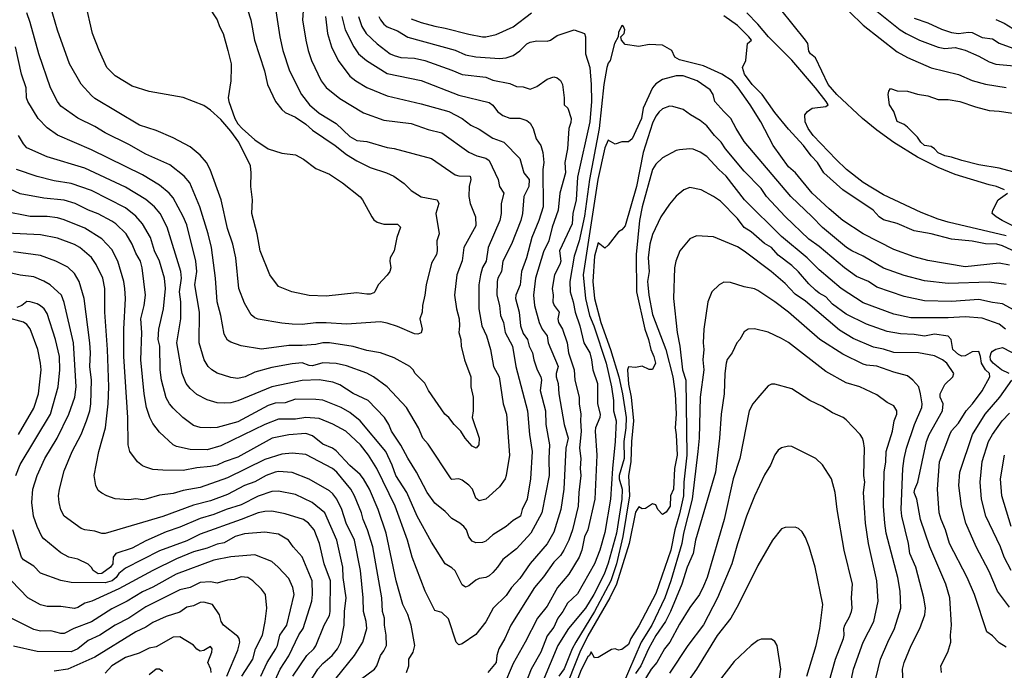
# Model space of a CAD drawing. Header units: metres. Extents: x -46681 to -43747, y -240911 to -237677.
# Tile 87 of 256: x -45896 to -45751, y -240743 to -240647. Entities that reach past the tile are written whole.
import ezdxf

# ---------------------------------------------------------------- set-up
doc = ezdxf.new("R2010")
doc.units = ezdxf.units.M
doc.layers.add('CONTOUR_INDEX', color=1, linetype='Continuous')
doc.layers.add('CONTOUR_INTER', color=3, linetype='Continuous')

msp = doc.modelspace()

# ---------------------------------------------------------------- linework, layer by layer
at = {"layer": 'CONTOUR_INDEX'}
for points, elevation in [([(-45862.68, -240645.52), (-45862.19, -240647.02), (-45861.64, -240650.02), (-45860.17, -240654.52), (-45859.7, -240656.52), (-45858.55, -240659.02), (-45857.6, -240660.23), (-45857.1, -240660.66), (-45855.6, -240661.32), (-45854.1, -240662.36), (-45853.1, -240663.27), (-45849.76, -240665.52), (-45848.1, -240666.85), (-45846.6, -240667.77), (-45844.6, -240668.75), (-45842.23, -240669.52), (-45841.16, -240670.02), (-45839.6, -240671.12), (-45838.6, -240672.13), (-45837.1, -240673.04), (-45834.77, -240673.52), (-45834.54, -240674.02), (-45834.96, -240675.52), (-45834.49, -240678.52), (-45834.81, -240679.52), (-45834.74, -240681.02), (-45834.85, -240681.52), (-45835.6, -240682.82), (-45836.37, -240686.02), (-45836.56, -240687.52), (-45836.92, -240689.02), (-45836.97, -240690.02), (-45837.31, -240691.02), (-45836.97, -240692.52), (-45837.1, -240693.04), (-45837.6, -240693.25), (-45838.1, -240693.21), (-45840.6, -240692.13), (-45842.1, -240691.64), (-45843.1, -240691.45), (-45848.1, -240691.8), (-45851.1, -240691.58), (-45852.6, -240691.6), (-45854.6, -240691.83), (-45856.1, -240691.76), (-45857.6, -240691.63), (-45861.1, -240691.04), (-45861.6, -240690.83), (-45862.1, -240690.39), (-45863.1, -240688.68), (-45863.91, -240686.52), (-45864.39, -240682.02), (-45864.81, -240680.02), (-45865.6, -240677.73), (-45866.55, -240673.52), (-45868.14, -240669.02), (-45868.67, -240668.02), (-45869.6, -240666.91), (-45871.1, -240665.69), (-45873.6, -240664.38), (-45876.1, -240663.29), (-45878.53, -240662.52), (-45885.1, -240658.61), (-45885.6, -240658.17), (-45887.1, -240656.51), (-45888.82, -240653.52), (-45890.6, -240648.56), (-45891.65, -240645.02)], 130), ([(-45771.1, -240644.97), (-45766.65, -240648.52), (-45765.76, -240649.02), (-45763.82, -240650.02), (-45761.1, -240651.04), (-45760.1, -240651.24), (-45758.6, -240651.11), (-45757.1, -240651.5), (-45755.1, -240652.38), (-45753.6, -240653.21), (-45752.6, -240653.54), (-45745.6, -240654.2)], 125), ([(-45846.32, -240646.52), (-45845.85, -240648.02), (-45845.2, -240649.02), (-45843.6, -240650.57), (-45841.69, -240652.02), (-45841.1, -240652.3), (-45840.1, -240652.55), (-45838.1, -240652.68), (-45836.6, -240653.03), (-45832.6, -240654.43), (-45831.1, -240655.08), (-45827.6, -240655.48), (-45826.6, -240655.88), (-45824.1, -240656.4), (-45823.1, -240656.84), (-45822.1, -240656.9), (-45821.1, -240657.23), (-45820.1, -240656.83), (-45818.6, -240655.74), (-45817.6, -240655.42), (-45817.1, -240655.55), (-45816.6, -240655.96), (-45816.32, -240656.52), (-45816.07, -240658.52), (-45816.08, -240659.52), (-45815.53, -240660.02), (-45815.07, -240661.52), (-45815.1, -240662.11), (-45815.4, -240663.02), (-45815.57, -240666.02), (-45815.99, -240668.02), (-45815.87, -240669.52), (-45816.7, -240672.52), (-45816.95, -240675.02), (-45817.87, -240677.52), (-45818.32, -240679.52), (-45819.1, -240681.14), (-45820.31, -240685.02), (-45820.58, -240687.52), (-45820.47, -240689.02), (-45819.77, -240691.52), (-45819.33, -240692.52), (-45818.6, -240693.52), (-45818.43, -240694.52), (-45816.99, -240698.02), (-45817.25, -240699.02), (-45817.25, -240699.52), (-45816.97, -240700.52), (-45816.88, -240702.02), (-45816.08, -240706.52), (-45815.5, -240708.52), (-45815.85, -240710.02), (-45816.14, -240716.02), (-45816.57, -240719.02), (-45817.6, -240722.39), (-45818.6, -240724.09), (-45821.1, -240726.95), (-45822.6, -240729.16), (-45823.85, -240730.52), (-45824.6, -240731.68), (-45826.55, -240733.52), (-45827.6, -240735.55), (-45829.1, -240737.4), (-45831.1, -240738.81), (-45831.6, -240738.91), (-45831.99, -240738.52), (-45833.1, -240735.09), (-45834.1, -240734.18), (-45835.1, -240733.86), (-45836.54, -240731.02), (-45838.44, -240726.02), (-45839.14, -240723.52), (-45840.96, -240718.52), (-45843.64, -240713.02), (-45844.87, -240711.02), (-45846.04, -240709.52), (-45848.22, -240707.52), (-45850.1, -240706.47), (-45852.1, -240705.67), (-45854.1, -240705.53), (-45855.6, -240705.73), (-45858.1, -240705.73), (-45860.1, -240706.55), (-45866.6, -240709.67), (-45868.6, -240710.24), (-45871.1, -240710.19), (-45873.1, -240709.78), (-45873.6, -240709.52), (-45875.6, -240707.64), (-45876.6, -240706.4), (-45877.03, -240705.52), (-45877.49, -240704.02), (-45877.85, -240702.02), (-45878.34, -240697.02), (-45878.18, -240693.02), (-45878.37, -240691.02), (-45877.85, -240689.02), (-45877.65, -240687.52), (-45878.14, -240683.52), (-45878.41, -240682.52), (-45879.1, -240681.34), (-45879.6, -240680.02), (-45880.5, -240678.52), (-45882.04, -240677.02), (-45882.6, -240676.65), (-45884.6, -240675.55), (-45886.05, -240675.02), (-45888.02, -240674.02), (-45889.6, -240673.55), (-45892.6, -240673.24), (-45896.1, -240672.64), (-45899.1, -240671.23)], 125), ([(-45751.1, -240678.78), (-45759.6, -240676.77), (-45761.1, -240676.33), (-45763.6, -240675.34), (-45769.1, -240672.75), (-45772.1, -240670.96), (-45774.57, -240669.02), (-45776.1, -240667.58), (-45779.46, -240664.02), (-45780.2, -240663.02), (-45780.65, -240662.02), (-45780.7, -240661.02), (-45780.29, -240660.52), (-45779.6, -240660.02), (-45777.6, -240659.76), (-45777.26, -240659.52), (-45777.56, -240659.02), (-45779.11, -240657.02), (-45782.6, -240652.95), (-45786.02, -240649.52), (-45787.6, -240647.67), (-45789.21, -240646.02)], 125), ([(-45751.16, -240692.52), (-45752.1, -240691.77), (-45754.6, -240690.91), (-45757.1, -240690.68), (-45759.6, -240690.86), (-45765.1, -240690.85), (-45767.6, -240690.33), (-45772.1, -240688.66), (-45775.33, -240686.52), (-45778.6, -240683.79), (-45780.35, -240682.02), (-45784.1, -240678.88), (-45789.58, -240673.52), (-45792.25, -240670.02), (-45793.35, -240669.02), (-45795.1, -240667.11), (-45796.1, -240666.47), (-45797.1, -240666.07), (-45797.6, -240666), (-45799.1, -240666.13), (-45799.6, -240666.24), (-45801.6, -240667.31), (-45802.6, -240668.25), (-45803.1, -240669.02), (-45804.61, -240674.52), (-45805.01, -240676.52), (-45805.48, -240681.52), (-45805.44, -240687.02), (-45804.21, -240692.52), (-45803.7, -240694.02), (-45803.35, -240695.52), (-45802.88, -240696.52), (-45802.65, -240697.52), (-45803.1, -240698.47), (-45803.6, -240698.47), (-45804.6, -240697.96), (-45805.6, -240698.15), (-45806.6, -240698.06), (-45806.79, -240698.52), (-45806.6, -240700.61), (-45806.21, -240702.52), (-45805.88, -240706.02), (-45806.19, -240709.02), (-45806.29, -240712.02), (-45806.6, -240714.02), (-45806.48, -240717.02), (-45807.44, -240723.02), (-45808.39, -240727.02), (-45809.22, -240729.52), (-45811.6, -240734.01), (-45814.38, -240738.52), (-45814.92, -240739.52), (-45816.1, -240742.46), (-45816.86, -240743.52)], 120), ([(-45896.73, -240714.02), (-45896.1, -240712.4), (-45891.63, -240705.02), (-45890.53, -240701.02), (-45890.24, -240698.52), (-45890.32, -240696.52), (-45890.88, -240694.02), (-45892.1, -240690.21), (-45892.57, -240689.52), (-45893.1, -240689.08), (-45893.6, -240688.79), (-45894.6, -240688.49), (-45895.1, -240688.46), (-45895.83, -240689.02), (-45896.6, -240689.32)], 120), ([(-45750.65, -240699.02), (-45751.78, -240698.52), (-45753, -240697.52), (-45753.39, -240697.02), (-45753.43, -240696.52), (-45753.3, -240696.02), (-45753.1, -240695.77), (-45752.6, -240695.47), (-45751.6, -240695.23), (-45749.07, -240696.52)], 120), ([(-45750.6, -240733.39), (-45752.37, -240731.02), (-45753.6, -240728.13), (-45755.5, -240724.52), (-45757.03, -240721.02), (-45757.67, -240718.52), (-45758.02, -240715.52), (-45757.87, -240713.52), (-45756.02, -240708.02), (-45754.17, -240705.02), (-45751.99, -240702.52), (-45750.26, -240700.02)], 120), ([(-45774.38, -240746.52), (-45773.55, -240742.52), (-45772.11, -240738.52), (-45770.54, -240735.52), (-45769.89, -240732.52), (-45770.09, -240729.52), (-45771.31, -240724.02), (-45771.75, -240721.02), (-45772.08, -240716.52), (-45771.88, -240715.02), (-45772.01, -240714.02), (-45771.9, -240710.02), (-45772.06, -240709.02), (-45772.21, -240708.52), (-45772.54, -240708.02), (-45774.6, -240705.83), (-45775.04, -240705.52), (-45776.6, -240704.83), (-45778.1, -240703.87), (-45779.93, -240703.02), (-45782.6, -240701.27), (-45785.1, -240700.59), (-45785.6, -240700.61), (-45786.1, -240700.84), (-45787.6, -240702.59), (-45788.32, -240703.52), (-45788.86, -240704.52), (-45790.27, -240711.52), (-45791.24, -240714.52), (-45792.55, -240720.52), (-45795.06, -240729.02), (-45795.6, -240730.32), (-45796.2, -240731.52), (-45797.6, -240733.44), (-45799.1, -240735.89), (-45800.54, -240738.52), (-45801.33, -240739.52), (-45802.47, -240741.52), (-45803.3, -240742.52), (-45804.51, -240744.52)], 115), ([(-45855.97, -240743.52), (-45853.95, -240740.52), (-45852.89, -240739.52), (-45852.6, -240739.07), (-45851.37, -240736.02), (-45850.6, -240734.62), (-45850.48, -240734.02), (-45850.43, -240729.52), (-45851.37, -240727.02), (-45852.06, -240724.02), (-45852.84, -240722.02), (-45853.67, -240721.02), (-45854.4, -240720.52), (-45857.1, -240719.66), (-45859.1, -240719.3), (-45860.1, -240719.31), (-45861.1, -240719.5), (-45863.6, -240720.52), (-45869.6, -240722.65), (-45871.6, -240723.63), (-45875.6, -240725.11), (-45880.6, -240727.67), (-45881.6, -240728.43), (-45881.98, -240729.02), (-45882.57, -240729.52), (-45883.6, -240729.8), (-45888.6, -240729.77), (-45890.1, -240729.45), (-45893.1, -240728.38), (-45894.1, -240727.37), (-45895.6, -240726.43), (-45895.92, -240726.02), (-45897.18, -240722.02)], 120), ([(-45867.98, -240743.02), (-45868.07, -240742.52), (-45868.51, -240741.52), (-45867.91, -240740.02), (-45867.87, -240739.52), (-45868.1, -240739.17), (-45869.1, -240739.77), (-45869.6, -240739.84), (-45870.1, -240739.59), (-45870.6, -240738.97), (-45872.6, -240737.77), (-45873.6, -240737.8), (-45876.1, -240739.23), (-45877.1, -240739.4), (-45878.6, -240740.15), (-45880.6, -240740.8), (-45882.6, -240742.03), (-45883.6, -240743.1)], 115)]:
    msp.add_lwpolyline(points, dxfattribs=dict(at, elevation=elevation))
at = {"layer": 'CONTOUR_INTER'}
for points, elevation in [([(-45854.44, -240645.02), (-45854.56, -240647.02), (-45854.1, -240650), (-45853.76, -240651.52), (-45853.24, -240653.02), (-45851.83, -240656.02), (-45851.1, -240657), (-45849.1, -240658.61), (-45845.6, -240660.72), (-45842.6, -240661.77), (-45838.6, -240662.26), (-45836.1, -240663.16), (-45834.1, -240663.67), (-45830.1, -240666.48), (-45828.95, -240667.02), (-45827.6, -240667.35), (-45827.1, -240667.72), (-45825.8, -240670.52), (-45825.61, -240671.52), (-45824.98, -240672.52), (-45825.35, -240674.02), (-45825.36, -240675.52), (-45825.54, -240676.52), (-45827.25, -240680.52), (-45827.57, -240682.52), (-45828.1, -240683.47), (-45828.4, -240684.52), (-45828.65, -240686.02), (-45828.65, -240689.52), (-45828.17, -240692.02), (-45827.5, -240693.52), (-45826.94, -240695.52), (-45826.46, -240698.02), (-45825.65, -240699.52), (-45825.04, -240703.52), (-45824.57, -240705.02), (-45824.14, -240711.02), (-45824.6, -240714.02), (-45824.78, -240714.52), (-45825.6, -240715.71), (-45827.6, -240717.49), (-45828.6, -240717.76), (-45829.1, -240717.36), (-45829.58, -240716.02), (-45830.1, -240715.45), (-45831.1, -240714.72), (-45831.6, -240714.52), (-45832.6, -240714.6), (-45832.71, -240714.52), (-45836.1, -240709.43), (-45836.88, -240708.52), (-45837.53, -240707.02), (-45839.28, -240704.02), (-45842.1, -240701.01), (-45844.12, -240699.52), (-45845.1, -240699), (-45848.1, -240697.9), (-45849.6, -240697.56), (-45851.6, -240697.48), (-45853.1, -240697.91), (-45853.6, -240697.86), (-45854.6, -240697.49), (-45856.1, -240697.59), (-45859.1, -240698.13), (-45861.6, -240698.82), (-45862.99, -240699.52), (-45864.1, -240699.77), (-45865.1, -240699.62), (-45867.1, -240698.99), (-45867.91, -240698.52), (-45868.44, -240698.02), (-45869.01, -240697.02), (-45869.76, -240694.52), (-45869.72, -240690.02), (-45870.42, -240686.02), (-45870.12, -240684.02), (-45870.24, -240682.52), (-45871.6, -240677.17), (-45872.1, -240675.95), (-45873.6, -240673.2), (-45874.18, -240672.52), (-45875.6, -240671.33), (-45878.1, -240669.81), (-45885.6, -240666.15), (-45890.6, -240664), (-45892.1, -240662.91), (-45893.45, -240661.52), (-45894.99, -240659.02), (-45895.15, -240658.52), (-45895.19, -240657.02), (-45895.9, -240655.02), (-45896.79, -240651.02)], 128), ([(-45858.6, -240645.05), (-45857.88, -240649.52), (-45857.44, -240651.52), (-45856.47, -240654.52), (-45854.74, -240658.02), (-45853.54, -240659.52), (-45852.1, -240660.75), (-45849.6, -240662.26), (-45847.6, -240664.21), (-45846.6, -240664.79), (-45845.1, -240664.9), (-45842.1, -240665.79), (-45841.1, -240665.93), (-45835.6, -240667.43), (-45832.1, -240669.8), (-45831.6, -240669.98), (-45829.9, -240670.02), (-45829.81, -240670.52), (-45830.05, -240671.52), (-45830.09, -240673.02), (-45829.92, -240674.02), (-45829.13, -240676.02), (-45829.1, -240677.32), (-45830.84, -240680.52), (-45831.1, -240682.47), (-45831.87, -240684.52), (-45832.22, -240687.52), (-45831.94, -240689.52), (-45831.55, -240691.02), (-45831.47, -240692.02), (-45831.57, -240693.02), (-45831.3, -240694.02), (-45831.23, -240695.02), (-45830.72, -240697.02), (-45829.79, -240699.52), (-45829.8, -240701.02), (-45829.45, -240702.52), (-45829.45, -240704.52), (-45829.62, -240705.52), (-45828.59, -240708.52), (-45828.65, -240709.52), (-45829.05, -240710.02), (-45829.6, -240709.71), (-45830.66, -240708.52), (-45831.26, -240707.52), (-45832.27, -240706.52), (-45833.03, -240705.52), (-45833.62, -240705.02), (-45836.05, -240701.52), (-45836.6, -240700.46), (-45837.98, -240699.02), (-45838.28, -240698.52), (-45838.79, -240698.02), (-45841.1, -240696.71), (-45843.1, -240696.01), (-45845.1, -240695.67), (-45847.1, -240695.08), (-45850.6, -240694.55), (-45851.6, -240694.55), (-45852.6, -240694.76), (-45854.6, -240694.92), (-45856.6, -240694.93), (-45860.6, -240695.47), (-45863.6, -240694.95), (-45865.1, -240694.43), (-45865.6, -240694.11), (-45866.1, -240693.24), (-45866.56, -240690.52), (-45867.12, -240688.52), (-45867.36, -240685.02), (-45867.93, -240680.52), (-45868.42, -240678.52), (-45869.68, -240674.52), (-45871.14, -240671.02), (-45871.99, -240670.02), (-45874.1, -240668.37), (-45877.6, -240666.77), (-45880.1, -240665.37), (-45883.6, -240663.66), (-45885.1, -240662.73), (-45887.6, -240661.47), (-45890.1, -240659.72), (-45890.62, -240659.02), (-45891.65, -240657.02), (-45893.35, -240652.02), (-45894.6, -240647.43), (-45895.13, -240646.02)], 129), ([(-45868.43, -240645.02), (-45867.14, -240647.02), (-45866.8, -240648.02), (-45866.24, -240649.02), (-45865.53, -240651.52), (-45865.05, -240653.52), (-45865.04, -240654.02), (-45865.1, -240656.02), (-45865.49, -240658.52), (-45865.42, -240659.02), (-45864.54, -240661.52), (-45864.1, -240662.31), (-45863.46, -240663.02), (-45861.6, -240664.66), (-45859.6, -240665.99), (-45857.6, -240666.62), (-45855.6, -240666.88), (-45854.4, -240667.52), (-45852.6, -240668.89), (-45850.6, -240669.75), (-45848.67, -240671.02), (-45846.1, -240673.08), (-45845.74, -240673.52), (-45844.38, -240676.02), (-45844.1, -240676.42), (-45843.6, -240676.79), (-45842.6, -240677.08), (-45840.6, -240677.1), (-45840.18, -240677.52), (-45840.69, -240679.02), (-45841.1, -240681.02), (-45841.66, -240682.02), (-45841.72, -240682.52), (-45841.56, -240683.52), (-45841.72, -240684.02), (-45842.1, -240684.57), (-45843.46, -240686.02), (-45843.92, -240687.02), (-45844.1, -240687.17), (-45844.6, -240687.37), (-45845.1, -240687.39), (-45846.6, -240687.16), (-45851.1, -240687.67), (-45853.6, -240687.56), (-45856.15, -240687.02), (-45858.1, -240686.23), (-45859.38, -240684.52), (-45860.8, -240681.02), (-45861.22, -240678.52), (-45862.03, -240675.52), (-45861.94, -240673.52), (-45862.19, -240671.52), (-45862.14, -240669.52), (-45862.24, -240668.52), (-45863.94, -240665.02), (-45865.1, -240663.42), (-45866.6, -240661.68), (-45868.1, -240660.32), (-45869.1, -240659.65), (-45872.1, -240658.44), (-45877.1, -240657.57), (-45879.6, -240656.79), (-45882.1, -240655.26), (-45883.33, -240654.02), (-45884.5, -240651.52), (-45885.48, -240649.02), (-45886.47, -240644.52)], 131), ([(-45848.79, -240646.52), (-45848.3, -240648.52), (-45847.03, -240651.02), (-45846.33, -240652.02), (-45845.17, -240653.02), (-45842.1, -240654.92), (-45837.1, -240655.96), (-45831.6, -240658.12), (-45827.1, -240659.2), (-45826.6, -240659.58), (-45825.87, -240660.52), (-45825.1, -240661.12), (-45824.1, -240661.48), (-45822.6, -240661.49), (-45821.6, -240661.83), (-45821.1, -240662.22), (-45820.64, -240663.02), (-45820.22, -240664.52), (-45819.54, -240665.52), (-45819.24, -240666.52), (-45819.09, -240668.02), (-45819.23, -240669.02), (-45819.19, -240674.52), (-45819.8, -240676.52), (-45820.85, -240679.02), (-45821.61, -240682.02), (-45822.34, -240684.02), (-45822.54, -240686.02), (-45823.2, -240687.52), (-45823.24, -240688.02), (-45822.72, -240690.02), (-45822.52, -240692.02), (-45822.1, -240693.13), (-45821.48, -240694.02), (-45821.23, -240695.02), (-45820.74, -240696.02), (-45820.55, -240697.02), (-45820.05, -240698.52), (-45819.52, -240699.52), (-45819.41, -240700.02), (-45819.61, -240701.52), (-45818.85, -240704.52), (-45818.78, -240706.52), (-45818.23, -240709.52), (-45818.36, -240711.52), (-45818.3, -240714.02), (-45819.37, -240719.52), (-45820.98, -240722.52), (-45823.1, -240724.8), (-45825.1, -240726.38), (-45825.88, -240727.52), (-45826.6, -240728.3), (-45827.1, -240728.77), (-45827.6, -240729.03), (-45828.6, -240729.2), (-45829.1, -240729.42), (-45830.1, -240730.24), (-45830.6, -240730.46), (-45831.1, -240730.09), (-45832.1, -240728.05), (-45832.6, -240727.59), (-45833.6, -240727.01), (-45835.6, -240723.82), (-45837.71, -240720.02), (-45839.24, -240716.52), (-45840.86, -240714.02), (-45841.39, -240712.52), (-45842.3, -240710.52), (-45846.09, -240706.02), (-45847.6, -240704.78), (-45848.86, -240704.02), (-45851.6, -240702.98), (-45852.6, -240702.84), (-45855.6, -240702.82), (-45857.1, -240703.35), (-45858.6, -240703.39), (-45859.6, -240703.72), (-45864.1, -240706.14), (-45867.1, -240706.96), (-45868.1, -240707.02), (-45869.6, -240706.98), (-45870.6, -240706.7), (-45872.17, -240705.52), (-45873.6, -240704.11), (-45874.12, -240703.52), (-45874.6, -240702.59), (-45875.29, -240700.02), (-45875.48, -240698.52), (-45875.57, -240695.02), (-45875.82, -240694.02), (-45875.72, -240692.52), (-45875.01, -240689.52), (-45874.74, -240686.52), (-45874.85, -240685.02), (-45875.6, -240682.52), (-45876.33, -240681.02), (-45876.94, -240679.02), (-45878.09, -240677.02), (-45879.1, -240675.88), (-45880.6, -240674.7), (-45885.6, -240672.14), (-45888.6, -240671.1), (-45891.1, -240670.69), (-45893.6, -240670.08), (-45896.64, -240669.02)], 126), ([(-45851.21, -240646.52), (-45850.91, -240649.02), (-45850.29, -240651.02), (-45849.3, -240653.02), (-45847.6, -240655.31), (-45846.73, -240656.02), (-45845.1, -240656.97), (-45842.1, -240658.23), (-45837.1, -240659.37), (-45833.03, -240660.52), (-45831.1, -240661.53), (-45829.82, -240662.52), (-45828.6, -240663.12), (-45826.6, -240664.42), (-45824.95, -240665.02), (-45822.6, -240667.43), (-45822.02, -240669.52), (-45821.25, -240670.52), (-45821.27, -240671.52), (-45822.01, -240673.02), (-45822.19, -240675.52), (-45822.46, -240676.52), (-45823.82, -240680.02), (-45825.11, -240682.52), (-45825.3, -240684.02), (-45825.85, -240685.02), (-45825.96, -240685.52), (-45826.01, -240687.52), (-45825.58, -240689.02), (-45825.43, -240690.52), (-45825.03, -240691.52), (-45824.75, -240693.02), (-45823.7, -240695.02), (-45823.17, -240698.02), (-45821.5, -240704.52), (-45821.2, -240708.02), (-45820.8, -240710.52), (-45821.03, -240714.52), (-45821.55, -240717.52), (-45822.25, -240719.02), (-45822.51, -240720.02), (-45823.6, -240720.65), (-45824.6, -240721.54), (-45826.6, -240722.78), (-45827.6, -240723.7), (-45828.1, -240723.87), (-45829.1, -240723.92), (-45829.6, -240723.69), (-45830.1, -240723.04), (-45830.46, -240722.02), (-45830.82, -240721.52), (-45831.44, -240721.02), (-45832.6, -240720.36), (-45833.6, -240719.31), (-45835.1, -240718.1), (-45836.24, -240716.52), (-45837.81, -240713.52), (-45839.1, -240711.5), (-45840.1, -240709.56), (-45841.5, -240707.52), (-45841.85, -240706.52), (-45842.53, -240705.52), (-45844.89, -240703.02), (-45847.1, -240702), (-45849.1, -240700.68), (-45850.1, -240700.31), (-45852.1, -240699.97), (-45854.6, -240700.07), (-45859.1, -240701.01), (-45864.1, -240703.06), (-45865.1, -240703.34), (-45866.1, -240703.41), (-45867.1, -240703.33), (-45868.6, -240702.93), (-45870.1, -240702.11), (-45871.1, -240701.26), (-45871.7, -240700.52), (-45872.27, -240699.02), (-45873.06, -240694.52), (-45872.46, -240691.02), (-45872.46, -240688.52), (-45872.65, -240687.02), (-45872.38, -240685.02), (-45872.46, -240684.02), (-45874.46, -240677.52), (-45875.52, -240675.52), (-45876.34, -240674.52), (-45877.6, -240673.44), (-45880.6, -240671.63), (-45886.6, -240668.83), (-45892.1, -240667.19), (-45895.1, -240665.84), (-45895.6, -240665.25), (-45896.33, -240664.02)], 127), ([(-45843.32, -240646.52), (-45843.1, -240647.03), (-45842.6, -240647.66), (-45842.1, -240648.06), (-45840.6, -240648.63), (-45839.1, -240649.56), (-45832.1, -240651.49), (-45830.6, -240652.18), (-45829.1, -240652.48), (-45825.6, -240652.72), (-45824.6, -240652.62), (-45823.6, -240652.29), (-45822.6, -240651.61), (-45821.6, -240650.57), (-45821.1, -240650.3), (-45820.1, -240650.12), (-45818.6, -240650.15), (-45818.1, -240650.02), (-45817.1, -240649.33), (-45814.6, -240648.49), (-45813.08, -240649.02), (-45812.96, -240649.52), (-45812.93, -240652.02), (-45812.3, -240654.02), (-45812.12, -240656.52), (-45812.07, -240659.02), (-45812.29, -240662.02), (-45814.1, -240670.16), (-45814.33, -240673.52), (-45814.8, -240675.52), (-45814.92, -240677.02), (-45816.76, -240681.02), (-45816.59, -240682.52), (-45816.71, -240683.02), (-45817.5, -240684.52), (-45817.84, -240686.52), (-45817.7, -240687.52), (-45817.75, -240688.52), (-45817.54, -240689.02), (-45816.82, -240690.02), (-45817, -240691.02), (-45816.94, -240691.52), (-45816.34, -240692.52), (-45815.66, -240694.52), (-45815.43, -240696.02), (-45814.61, -240698.52), (-45814.52, -240700.02), (-45813.87, -240702.52), (-45813.88, -240703.52), (-45813.63, -240705.02), (-45813.7, -240706.02), (-45813.56, -240707.52), (-45813.84, -240710.02), (-45813.63, -240711.52), (-45813.72, -240713.02), (-45813.62, -240714.02), (-45813.94, -240716.52), (-45814.03, -240718.52), (-45814.85, -240722.02), (-45815.4, -240723.52), (-45816.14, -240725.02), (-45816.6, -240725.78), (-45817.6, -240726.78), (-45819.1, -240728.91), (-45820.44, -240730.52), (-45823.95, -240736.02), (-45824.8, -240738.02), (-45825.68, -240739.52), (-45825.98, -240740.52), (-45826.07, -240741.52), (-45827.31, -240743.02)], 124), ([(-45838.6, -240646.89), (-45837.1, -240647.44), (-45835.1, -240647.97), (-45833.6, -240648.24), (-45830.1, -240649.16), (-45828.1, -240649.51), (-45827.6, -240649.52), (-45826.1, -240649.19), (-45823.6, -240648.05), (-45820.89, -240646.02)], 123), ([(-45747.6, -240682.14), (-45751.6, -240680.24), (-45752.45, -240680.02), (-45754.1, -240679.97), (-45756.1, -240679.6), (-45759.1, -240679.3), (-45762.1, -240678.51), (-45764.6, -240678.07), (-45767.1, -240676.96), (-45769.1, -240676.44), (-45769.75, -240676.02), (-45770.63, -240675.02), (-45775.1, -240672.03), (-45777.91, -240669.52), (-45778.81, -240668.02), (-45779.75, -240667.02), (-45780.88, -240665.52), (-45783.1, -240663.09), (-45785.1, -240660.64), (-45786.97, -240658.02), (-45788.42, -240656.52), (-45789.56, -240655.02), (-45789.87, -240654.02), (-45789.37, -240653.02), (-45789.14, -240650.52), (-45788.54, -240650.02), (-45788.91, -240649.52), (-45790.6, -240647.85), (-45792.6, -240646.43)], 124), ([(-45751.3, -240672.02), (-45752.49, -240671.52), (-45753.6, -240671.3), (-45758.6, -240669.79), (-45761.1, -240668.75), (-45764.1, -240667.22), (-45767.6, -240665.08), (-45770.1, -240663.27), (-45772.23, -240661.52), (-45775.96, -240658.02), (-45777.26, -240656.52), (-45779.1, -240652.64), (-45779.83, -240652.02), (-45780.1, -240651.62), (-45780.27, -240650.52), (-45780.59, -240650.02), (-45784.22, -240645.52)], 126), ([(-45774.1, -240645.88), (-45772.1, -240647.82), (-45767.1, -240651.76), (-45765.6, -240652.58), (-45762.1, -240654.07), (-45758.1, -240655.09), (-45756.1, -240655.97), (-45754.1, -240656.5), (-45751.1, -240656.97)], 126), ([(-45750.6, -240683.1), (-45752.1, -240682.82), (-45757.1, -240683.34), (-45762.6, -240682.41), (-45764.6, -240681.89), (-45767.6, -240680.82), (-45772.1, -240678.51), (-45775.09, -240676.52), (-45777.1, -240674.81), (-45779.6, -240672.5), (-45782.04, -240669.52), (-45783.1, -240668.66), (-45785.36, -240665.52), (-45787.14, -240662.02), (-45788.73, -240659.52), (-45790.51, -240657.02), (-45791.37, -240656.02), (-45792.89, -240655.02), (-45795.6, -240653.8), (-45799.1, -240652.93), (-45799.8, -240652.52), (-45800.23, -240651.52), (-45801.6, -240650.78), (-45803.6, -240650.65), (-45805.1, -240650.97), (-45807.1, -240650.68), (-45807.67, -240650.02), (-45807.73, -240649.52), (-45807.27, -240649.02), (-45807.14, -240648.52), (-45807.38, -240648.02), (-45807.6, -240647.87), (-45808.1, -240648.9), (-45808.14, -240649.52), (-45808.7, -240650.52), (-45809.3, -240653.02), (-45809.6, -240653.42), (-45809.8, -240654.02), (-45810.27, -240656.52), (-45810.94, -240663.02), (-45812.37, -240670.52), (-45813.1, -240675.92), (-45813.89, -240679.52), (-45814.6, -240681.76), (-45815.23, -240685.52), (-45815.21, -240687.02), (-45814.76, -240688.52), (-45814.49, -240690.02), (-45813.78, -240692.02), (-45813.21, -240694.52), (-45812.32, -240696.02), (-45812.06, -240697.02), (-45811.87, -240698.52), (-45811.16, -240700.52), (-45811.18, -240703.52), (-45810.78, -240705.02), (-45810.86, -240705.52), (-45811.47, -240707.02), (-45811.52, -240707.52), (-45811.26, -240711.02), (-45811.57, -240717.52), (-45812.62, -240722.02), (-45813.1, -240723.06), (-45813.51, -240725.02), (-45813.88, -240726.02), (-45815.42, -240728.52), (-45817.07, -240730.52), (-45818.6, -240733.23), (-45820.01, -240735.02), (-45821.81, -240738.52), (-45823.6, -240741.66), (-45825.03, -240745.02)], 123), ([(-45764.6, -240646.8), (-45762.6, -240647.48), (-45760.6, -240648.42), (-45759.1, -240648.88), (-45758.1, -240649.03), (-45756.6, -240648.84), (-45756.1, -240648.91), (-45754.6, -240649.62), (-45753.1, -240649.83), (-45752.1, -240650.46), (-45750.1, -240651.22)], 124), ([(-45752.6, -240647), (-45751.35, -240647.52), (-45750.1, -240648.32)], 123), ([(-45751.1, -240685.95), (-45753.6, -240685.61), (-45759.6, -240685.82), (-45763.1, -240685.42), (-45766.1, -240684.64), (-45769.1, -240683.54), (-45772.1, -240681.76), (-45773.78, -240681.02), (-45774.54, -240680.52), (-45778.1, -240677.57), (-45779.6, -240675.98), (-45782.74, -240673.02), (-45789.6, -240664.93), (-45790.81, -240663.02), (-45791.57, -240661.52), (-45792.62, -240660.52), (-45793.93, -240659.02), (-45794.16, -240658.02), (-45794.6, -240657.33), (-45796.51, -240656.02), (-45798.6, -240655.29), (-45799.6, -240655.25), (-45801.6, -240655.82), (-45802.6, -240656.43), (-45803.1, -240657.02), (-45804.45, -240660.02), (-45804.71, -240661.52), (-45806.1, -240664.54), (-45806.6, -240664.99), (-45807.6, -240664.95), (-45808.6, -240665.3), (-45809.6, -240664.75), (-45810.1, -240665.84), (-45811.14, -240670.52), (-45813.28, -240684.52), (-45812.97, -240688.02), (-45812.35, -240690.52), (-45811.73, -240692.02), (-45809.93, -240697.52), (-45809.12, -240701.02), (-45808.84, -240703.02), (-45808.81, -240704.52), (-45808.46, -240706.02), (-45808.58, -240709.02), (-45808.98, -240713.02), (-45809.25, -240717.52), (-45810.1, -240722.4), (-45810.83, -240725.02), (-45811.63, -240727.02), (-45814.1, -240731.41), (-45815.6, -240732.81), (-45816.26, -240734.02), (-45817.02, -240735.02), (-45817.6, -240736.33), (-45818.6, -240737.63), (-45819.52, -240740.02), (-45820.95, -240742.52), (-45821.9, -240745.02)], 122), ([(-45750.1, -240669.36), (-45752.1, -240668.82), (-45755.1, -240668.35), (-45757.6, -240667.73), (-45759.1, -240667.21), (-45760.1, -240667.01), (-45761.1, -240666.58), (-45761.6, -240666), (-45762.1, -240665.65), (-45763.1, -240665.51), (-45763.61, -240665.02), (-45764.1, -240664.27), (-45765.6, -240662.83), (-45766.1, -240662.44), (-45767.1, -240661.97), (-45767.6, -240660.53), (-45768.24, -240659.52), (-45768.43, -240658.02), (-45768.33, -240657.52), (-45768.1, -240657.13), (-45767.1, -240657.46), (-45765.6, -240657.53), (-45764.1, -240657.97), (-45762.6, -240658.2), (-45761.1, -240658.76), (-45759.6, -240658.74), (-45757.87, -240659.02), (-45755.6, -240659.84), (-45753.6, -240660.37), (-45752.1, -240660.44), (-45749.1, -240660.91)], 127), ([(-45749.38, -240690.02), (-45751.6, -240688.81), (-45753.1, -240688.62), (-45755.1, -240688.16), (-45759.1, -240688.43), (-45763.1, -240688.35), (-45766.1, -240687.73), (-45770.1, -240686.32), (-45771.3, -240685.52), (-45773.1, -240684.77), (-45774.87, -240683.52), (-45778.6, -240680.34), (-45780.1, -240679.27), (-45783.6, -240675.96), (-45786.31, -240673.02), (-45787.1, -240671.81), (-45789.6, -240669.27), (-45792.37, -240666.02), (-45792.99, -240665.02), (-45793.98, -240664.02), (-45795.1, -240662.6), (-45796.1, -240661.81), (-45797.5, -240661.02), (-45798.6, -240660.21), (-45800.1, -240659.76), (-45800.6, -240659.74), (-45801.6, -240660.14), (-45802.1, -240660.58), (-45802.6, -240661.19), (-45803.1, -240662.24), (-45804.46, -240666.52), (-45805.46, -240671.52), (-45807.1, -240677.33), (-45807.6, -240677.91), (-45808.1, -240678.21), (-45809.6, -240680.18), (-45810.1, -240680.59), (-45811.1, -240679.8), (-45811.6, -240681.77), (-45811.86, -240685.52), (-45811.6, -240688), (-45810.71, -240691.52), (-45809.29, -240695.52), (-45808.06, -240699.52), (-45807.49, -240702.02), (-45806.98, -240705.52), (-45807, -240707.02), (-45807.33, -240709.02), (-45807.28, -240711.52), (-45808.01, -240714.02), (-45807.99, -240714.52), (-45807.56, -240716.02), (-45807.59, -240717.52), (-45808.41, -240722.52), (-45809.6, -240726.9), (-45810.18, -240728.52), (-45811.73, -240731.52), (-45812.97, -240733.52), (-45815.46, -240736.52), (-45817, -240739.02), (-45820.15, -240746.52)], 121), ([(-45751.1, -240739.27), (-45752.1, -240738.65), (-45753.1, -240737.62), (-45753.92, -240737.02), (-45755.75, -240731.52), (-45756.81, -240729.02), (-45759.4, -240724.02), (-45759.99, -240722.02), (-45760.65, -240720.52), (-45760.91, -240719.52), (-45761.2, -240716.02), (-45760.86, -240712.02), (-45759.38, -240708.02), (-45759.1, -240707.47), (-45758.1, -240706.36), (-45756.96, -240704.52), (-45756.05, -240703.52), (-45754.6, -240701.56), (-45753.46, -240699.52), (-45753.54, -240699.02), (-45754.1, -240698.52), (-45754.68, -240697.52), (-45754.83, -240696.52), (-45755.1, -240695.81), (-45756.1, -240695.87), (-45757.1, -240696.44), (-45757.6, -240696.47), (-45758.1, -240696.25), (-45758.92, -240695.52), (-45759.15, -240694.02), (-45759.6, -240693.57), (-45761.6, -240693.27), (-45763.1, -240693.56), (-45764.6, -240693.28), (-45766.6, -240693.21), (-45768.6, -240692.86), (-45771.6, -240691.79), (-45774.6, -240690.31), (-45776.6, -240688.82), (-45777.6, -240687.75), (-45778.6, -240687.21), (-45779.1, -240686.78), (-45780.1, -240685.84), (-45781.6, -240684.08), (-45782.6, -240683.14), (-45784.6, -240681.64), (-45785.6, -240680.53), (-45786.6, -240679.9), (-45788.6, -240678.2), (-45789.6, -240677.58), (-45790.6, -240676.22), (-45793.1, -240673.68), (-45794.1, -240672.99), (-45795.95, -240672.02), (-45797.6, -240671.67), (-45798.46, -240672.02), (-45799.6, -240672.95), (-45800.6, -240674.15), (-45801.88, -240676.02), (-45803.1, -240678.59), (-45803.49, -240680.02), (-45803.75, -240682.02), (-45803.58, -240684.02), (-45803.82, -240685.52), (-45803.79, -240686.02), (-45803.65, -240687.52), (-45803.1, -240690.34), (-45801.12, -240695.52), (-45800.11, -240699.52), (-45799.75, -240702.02), (-45799.6, -240705.02), (-45799.77, -240707.02), (-45799.6, -240708.04), (-45799.48, -240711.02), (-45799.87, -240713.02), (-45800.01, -240716.02), (-45800.45, -240717.02), (-45800.51, -240718.52), (-45801.1, -240719.44), (-45801.6, -240719.76), (-45802.3, -240719.02), (-45802.6, -240718.36), (-45803.1, -240718.2), (-45804.1, -240718.89), (-45804.6, -240718.95), (-45805.1, -240718.66), (-45805.6, -240719.44), (-45806.51, -240724.02), (-45808.38, -240730.02), (-45809.37, -240732.02), (-45812.6, -240737.63), (-45813.8, -240740.02), (-45816.18, -240746.02)], 119), ([(-45745.1, -240679.89), (-45751.64, -240676.52), (-45752.54, -240676.02), (-45753.12, -240675.52), (-45753.04, -240675.02), (-45752.24, -240673.52), (-45750.88, -240672.52)], 126), ([(-45839.29, -240743.02), (-45838.92, -240742.02), (-45838.91, -240741.02), (-45838.29, -240740.02), (-45838.05, -240739.02), (-45838.58, -240736.02), (-45839.1, -240734.46), (-45839.81, -240733.02), (-45840.8, -240729.52), (-45842.27, -240722.52), (-45843.46, -240719.02), (-45844.73, -240716.02), (-45845.6, -240714.5), (-45846.1, -240713.88), (-45847.6, -240712.54), (-45849.6, -240710.43), (-45850.15, -240710.02), (-45851.6, -240709.41), (-45853.1, -240708.2), (-45854.1, -240707.88), (-45856.6, -240708.06), (-45859.05, -240708.52), (-45864.1, -240711.36), (-45866.1, -240712), (-45867.1, -240712.49), (-45868.1, -240712.71), (-45870.1, -240712.93), (-45872.1, -240713.32), (-45875.1, -240713.27), (-45876.6, -240713.13), (-45877.6, -240712.82), (-45878.1, -240712.62), (-45878.85, -240712.02), (-45879.98, -240710.52), (-45880.21, -240709.52), (-45880.27, -240705.52), (-45880.84, -240696.52), (-45880.85, -240692.52), (-45880.58, -240688.02), (-45880.68, -240686.52), (-45880.85, -240685.52), (-45881.74, -240682.52), (-45882.6, -240680.79), (-45884.1, -240679.22), (-45886.6, -240677.65), (-45889.6, -240676.43), (-45890.6, -240676.16), (-45892.1, -240675.97), (-45894.6, -240675.97), (-45898.6, -240675.18)], 124), ([(-45846.02, -240744.02), (-45843.97, -240742.52), (-45843.63, -240742.02), (-45843.1, -240740.52), (-45842.6, -240739.83), (-45842.23, -240739.02), (-45842.27, -240737.52), (-45842.51, -240736.02), (-45842.52, -240735.02), (-45842.78, -240734.02), (-45842.91, -240732.02), (-45844.25, -240724.52), (-45844.99, -240722.02), (-45845.65, -240720.52), (-45845.88, -240719.52), (-45846.94, -240717.02), (-45847.48, -240716.02), (-45849.54, -240713.52), (-45850.15, -240713.02), (-45854.1, -240710.97), (-45856.1, -240710.75), (-45857.6, -240710.9), (-45860.1, -240711.67), (-45865.6, -240714.36), (-45869.6, -240715.79), (-45872.1, -240716.26), (-45873.6, -240716.7), (-45875.6, -240716.95), (-45877.6, -240717.52), (-45878.1, -240717.59), (-45879.1, -240717.48), (-45880.1, -240717.6), (-45882.1, -240717.45), (-45883.37, -240717.02), (-45884.1, -240716.65), (-45884.6, -240716.22), (-45884.96, -240715.52), (-45885.21, -240714.02), (-45884.52, -240710.52), (-45883.52, -240707.02), (-45883.13, -240703.52), (-45883.07, -240701.02), (-45883.23, -240695.52), (-45883.63, -240690.02), (-45883.66, -240686.52), (-45883.92, -240685.02), (-45884.91, -240683.02), (-45885.6, -240681.99), (-45887.33, -240680.52), (-45888.1, -240680.07), (-45890.6, -240679.13), (-45893.1, -240678.63), (-45900.1, -240678.3)], 123), ([(-45760.58, -240743.02), (-45760.7, -240742.02), (-45759.64, -240740.02), (-45759.21, -240738.52), (-45759.27, -240737.52), (-45759.12, -240736.02), (-45759.38, -240732.02), (-45759.94, -240730.02), (-45762.29, -240724.52), (-45763.69, -240720.52), (-45764.21, -240717.52), (-45764.59, -240716.52), (-45764.51, -240716.02), (-45764.09, -240715.02), (-45762.79, -240709.02), (-45762.39, -240708.02), (-45760.42, -240704.52), (-45760.36, -240703.52), (-45760.77, -240702.52), (-45760.79, -240702.02), (-45760.1, -240700.67), (-45758.9, -240699.52), (-45758.76, -240699.02), (-45759.81, -240697.52), (-45760.43, -240697.02), (-45761.6, -240696.46), (-45763.96, -240696.02), (-45767.6, -240695.93), (-45769.1, -240695.45), (-45770.6, -240695.15), (-45773.6, -240693.88), (-45775.6, -240692.65), (-45780.6, -240688.41), (-45782.1, -240687.38), (-45783.6, -240685.78), (-45785.65, -240684.02), (-45789.6, -240681.03), (-45790.6, -240680.42), (-45794.1, -240678.95), (-45796.6, -240678.79), (-45797.6, -240679.23), (-45799.06, -240681.02), (-45799.68, -240682.52), (-45799.87, -240683.52), (-45800.02, -240688.02), (-45799.47, -240693.02), (-45799.07, -240695.02), (-45798.66, -240698.52), (-45798.19, -240700.02), (-45798.06, -240711.02), (-45798.48, -240715.02), (-45798.53, -240717.02), (-45799.1, -240719.65), (-45799.82, -240722.02), (-45800.39, -240725.02), (-45802.6, -240731.37), (-45805.1, -240736.16), (-45806.29, -240738.02), (-45806.6, -240738.89), (-45807.6, -240739.61), (-45808.1, -240739.72), (-45808.6, -240739.5), (-45809.1, -240739.63), (-45811.1, -240740.79), (-45811.6, -240740.84), (-45812.1, -240739.98), (-45812.38, -240740.52), (-45812.6, -240740.69), (-45813.6, -240742.62), (-45815.1, -240746.59)], 118), ([(-45849.6, -240743.85), (-45846.9, -240740.52), (-45845.69, -240738.52), (-45845.13, -240736.52), (-45845.19, -240735.52), (-45845.59, -240734.02), (-45845.64, -240732.02), (-45846.04, -240728.02), (-45846.94, -240723.52), (-45848.13, -240721.02), (-45848.78, -240719.02), (-45849.51, -240717.52), (-45850.1, -240716.74), (-45850.6, -240716.31), (-45853.6, -240714.59), (-45856.1, -240713.57), (-45858.1, -240713.47), (-45858.6, -240713.53), (-45859.91, -240714.02), (-45861.6, -240714.96), (-45863.1, -240715.48), (-45865.6, -240716.83), (-45868.1, -240717.78), (-45870.6, -240718.4), (-45875.1, -240720.06), (-45883.6, -240722.54), (-45884.1, -240722.55), (-45885.1, -240722.2), (-45886.6, -240722.03), (-45887.1, -240721.84), (-45889.6, -240719.99), (-45890.1, -240719.09), (-45890.35, -240718.02), (-45890.45, -240717.02), (-45890.33, -240716.02), (-45889.6, -240713.34), (-45888.46, -240710.52), (-45887.13, -240708.02), (-45886.33, -240706.02), (-45885.86, -240704.52), (-45885.71, -240703.52), (-45885.62, -240700.02), (-45885.84, -240698.02), (-45885.75, -240696.02), (-45885.84, -240694.52), (-45886.66, -240688.02), (-45887.4, -240685.52), (-45888.1, -240684.33), (-45889.1, -240683.4), (-45890.84, -240682.52), (-45893.1, -240681.7), (-45897.1, -240681.17)], 122), ([(-45856.38, -240749.02), (-45852.33, -240742.52), (-45851.6, -240741.69), (-45850.2, -240740.52), (-45849.44, -240739.52), (-45848.95, -240738.52), (-45848.45, -240736.02), (-45848.4, -240734.02), (-45848.16, -240732.02), (-45848.58, -240729.02), (-45848.64, -240727.52), (-45849.5, -240723.52), (-45851.28, -240719.52), (-45853.17, -240718.02), (-45855.6, -240716.85), (-45858.1, -240716.35), (-45859.1, -240716.41), (-45861.1, -240717.08), (-45863.6, -240718.33), (-45865.79, -240719.02), (-45867.6, -240719.78), (-45869.6, -240720.35), (-45872.6, -240721.63), (-45874.6, -240722.31), (-45877.6, -240723.65), (-45879.6, -240724.71), (-45882.03, -240725.52), (-45882.4, -240726.02), (-45882.49, -240727.02), (-45882.82, -240727.52), (-45884.1, -240728.46), (-45884.6, -240728.51), (-45885.37, -240728.02), (-45885.6, -240727.58), (-45886.1, -240727.05), (-45887.6, -240726.36), (-45888.93, -240726.02), (-45890.1, -240725.41), (-45892.6, -240723.37), (-45892.89, -240723.02), (-45893.59, -240721.52), (-45894.11, -240720.02), (-45894.36, -240718.02), (-45894.23, -240716.02), (-45893.6, -240714.05), (-45892.45, -240711.52), (-45890.66, -240708.52), (-45888.92, -240705.02), (-45888.07, -240702.52), (-45887.87, -240701.02), (-45888.23, -240694.52), (-45889.6, -240688.58), (-45890.03, -240687.52), (-45891.69, -240686.02), (-45892.6, -240685.47), (-45894.1, -240684.84), (-45896.1, -240684.58), (-45897.6, -240684.21)], 121), ([(-45766.24, -240744.52), (-45766.3, -240742.52), (-45766.08, -240741.52), (-45765.06, -240739.02), (-45763.78, -240736.52), (-45763.06, -240734.52), (-45762.96, -240733.52), (-45763.17, -240732.02), (-45764.34, -240727.52), (-45765.25, -240725.52), (-45765.42, -240724.02), (-45766.42, -240720.02), (-45766.5, -240719.02), (-45766.29, -240713.02), (-45766.07, -240711.52), (-45765.72, -240710.02), (-45764.57, -240706.52), (-45763.49, -240704.02), (-45763.44, -240703.52), (-45763.66, -240702.02), (-45763.94, -240701.02), (-45764.79, -240700.02), (-45765.6, -240699.37), (-45767.6, -240698.83), (-45770.1, -240697.97), (-45771.6, -240697.83), (-45772.1, -240697.67), (-45775.1, -240696.21), (-45778.49, -240694.02), (-45783.1, -240690.01), (-45785.1, -240688.49), (-45787.6, -240686.82), (-45788.1, -240686.57), (-45789.6, -240686.29), (-45791.6, -240685.65), (-45792.6, -240685.63), (-45793.3, -240686.02), (-45794.37, -240687.02), (-45794.95, -240688.52), (-45795.52, -240692.52), (-45795.62, -240694.52), (-45795.52, -240695.52), (-45795.68, -240697.02), (-45795.54, -240698.52), (-45796.07, -240702.52), (-45796.24, -240708.52), (-45796.42, -240710.52), (-45797.26, -240717.52), (-45798.54, -240722.52), (-45798.76, -240724.02), (-45800.38, -240729.52), (-45801.3, -240732.02), (-45803.2, -240736.02), (-45804.78, -240738.52), (-45807.54, -240745.02)], 117), ([(-45896.34, -240708.02), (-45894.1, -240704.11), (-45893.41, -240702.02), (-45893.03, -240698.52), (-45893.09, -240697.52), (-45893.49, -240695.52), (-45894.6, -240692.46), (-45895.1, -240691.85), (-45895.6, -240691.5), (-45898.1, -240690.8)], 119), ([(-45770.63, -240745.52), (-45769.54, -240741.02), (-45768.49, -240738.52), (-45767.49, -240736.52), (-45766.58, -240733.52), (-45766.65, -240731.02), (-45767, -240729.02), (-45768.71, -240722.52), (-45768.94, -240721.02), (-45769.11, -240718.52), (-45769, -240713.52), (-45768.77, -240712.02), (-45768.71, -240710.52), (-45767.8, -240707.52), (-45767.56, -240706.02), (-45767.15, -240705.02), (-45767.14, -240704.52), (-45767.6, -240703.81), (-45768.6, -240703.3), (-45770.1, -240702.16), (-45772.6, -240700.99), (-45774.6, -240700.39), (-45777.6, -240698.73), (-45783.1, -240694.5), (-45784.1, -240693.87), (-45786.1, -240692.97), (-45788.1, -240692.48), (-45789, -240692.52), (-45789.6, -240692.9), (-45790.26, -240694.02), (-45790.7, -240694.52), (-45791.4, -240696.02), (-45792.1, -240696.99), (-45792.26, -240697.52), (-45792.47, -240699.02), (-45792.54, -240702.02), (-45792.99, -240705.02), (-45793.22, -240708.52), (-45793.83, -240713.52), (-45796.75, -240723.52), (-45797.09, -240725.52), (-45797.99, -240727.52), (-45798.8, -240730.02), (-45800.43, -240734.02), (-45801.19, -240735.52), (-45802.6, -240737.55), (-45803.69, -240739.52), (-45804.82, -240742.02), (-45805.6, -240743.15)], 116), ([(-45750.34, -240728.02), (-45751.38, -240726.02), (-45751.9, -240724.52), (-45754.05, -240720.02), (-45754.72, -240717.52), (-45754.88, -240715.02), (-45754.6, -240711.96), (-45753.67, -240709.02), (-45753.11, -240708.02), (-45751.68, -240706.02), (-45750.6, -240704.88)], 121), ([(-45777.17, -240744.52), (-45776.17, -240741.02), (-45775, -240738.02), (-45774.88, -240737.52), (-45774.94, -240736.52), (-45774.81, -240736.02), (-45774.1, -240734.81), (-45773.83, -240734.02), (-45773.73, -240733.52), (-45773.8, -240732.02), (-45773.67, -240730.02), (-45774.9, -240725.02), (-45775.92, -240719.02), (-45776.21, -240716.52), (-45776.78, -240714.52), (-45778.1, -240712.48), (-45779.06, -240711.52), (-45782.6, -240709.77), (-45783.1, -240709.72), (-45784.1, -240709.96), (-45784.6, -240710.29), (-45785.1, -240711.01), (-45785.74, -240712.52), (-45786.6, -240713.94), (-45788.1, -240717.08), (-45789.25, -240720.02), (-45790.6, -240724.08), (-45791.41, -240727.02), (-45793.52, -240732.02), (-45795.6, -240735.97), (-45797.92, -240739.02), (-45800.6, -240743.11)], 114), ([(-45750.32, -240721.52), (-45751.71, -240717.02), (-45751.93, -240714.52), (-45751.34, -240711.02)], 122), ([(-45780.37, -240743.52), (-45779, -240739.02), (-45778.49, -240736.52), (-45778.06, -240733.02), (-45779.17, -240727.52), (-45780.05, -240724.52), (-45780.6, -240723.16), (-45781.1, -240722.32), (-45781.6, -240721.83), (-45782.1, -240721.64), (-45783.6, -240721.7), (-45784.1, -240721.89), (-45785.43, -240723.52), (-45787.6, -240727.28), (-45790.44, -240733.02), (-45791.56, -240735.02), (-45793.6, -240737.56), (-45796.61, -240742.52), (-45798.06, -240744.52)], 113), ([(-45860.62, -240748.52), (-45857.86, -240742.52), (-45856.6, -240740.55), (-45855.1, -240737.48), (-45854.48, -240736.52), (-45853.19, -240732.52), (-45853.1, -240731.52), (-45853.17, -240729.52), (-45854.6, -240725.97), (-45855.94, -240724.52), (-45856.65, -240723.52), (-45858.1, -240722.64), (-45860.1, -240722.37), (-45863.1, -240722.62), (-45864.45, -240723.02), (-45866.1, -240723.92), (-45867.1, -240724.12), (-45868.6, -240724.74), (-45870.6, -240725.24), (-45873.1, -240726.31), (-45876.6, -240728.02), (-45881.6, -240730.69), (-45885.54, -240732.52), (-45886.6, -240732.82), (-45887.6, -240733.43), (-45888.1, -240733.59), (-45890.1, -240733.32), (-45892.1, -240733.31), (-45893.1, -240733.06), (-45894.99, -240732.02), (-45897.36, -240729.52)], 119), ([(-45860.7, -240743.52), (-45859.78, -240741.52), (-45858.48, -240739.52), (-45858.24, -240739.02), (-45857.91, -240737.52), (-45856.88, -240736.02), (-45855.82, -240731.52), (-45855.98, -240730.52), (-45856.6, -240729.17), (-45858.13, -240727.52), (-45859.1, -240726.66), (-45861.6, -240725.68), (-45865.1, -240725.98), (-45867.6, -240726.48), (-45873.13, -240728.52), (-45876.6, -240730.46), (-45878.1, -240731.15), (-45880.35, -240732.52), (-45882.6, -240733.63), (-45885.6, -240735.56), (-45888.21, -240736.52), (-45889.6, -240737.26), (-45890.1, -240737.29), (-45891.6, -240736.86), (-45893.1, -240736.91), (-45894.1, -240736.69), (-45897.44, -240735.02)], 118), ([(-45863.5, -240743.52), (-45861.89, -240741.02), (-45861.49, -240739.52), (-45860.43, -240737.52), (-45860.04, -240735.52), (-45859.81, -240733.52), (-45860.02, -240731.52), (-45860.6, -240730.74), (-45861.87, -240729.52), (-45862.6, -240729.01), (-45863.6, -240728.91), (-45864.6, -240729.35), (-45865.6, -240729.43), (-45867.1, -240729.85), (-45868.1, -240729.67), (-45869.6, -240729.75), (-45871.1, -240730.52), (-45872.6, -240730.83), (-45877.6, -240733.33), (-45880.1, -240735), (-45882.1, -240736.02), (-45884.4, -240737.52), (-45886.1, -240738.29), (-45887.6, -240739.53), (-45888.6, -240739.94), (-45893.6, -240739.93), (-45897.1, -240739.11)], 117), ([(-45865.69, -240743.52), (-45864.1, -240739.72), (-45863.78, -240738.52), (-45863.88, -240738.02), (-45864.1, -240737.72), (-45866.18, -240736.02), (-45866.51, -240735.52), (-45866.77, -240734.52), (-45867.79, -240733.02), (-45869.1, -240732.66), (-45869.6, -240732.69), (-45870.6, -240733.18), (-45871.6, -240733.39), (-45872.6, -240734.13), (-45874.6, -240734.75), (-45876.6, -240735.65), (-45877.6, -240736.32), (-45879.1, -240737), (-45885.1, -240740.75), (-45889.1, -240742.49), (-45891.1, -240742.81)], 116), ([(-45784.56, -240745.02), (-45784.2, -240742.52), (-45784.75, -240739.02), (-45785.1, -240738.43), (-45785.6, -240738.11), (-45787.1, -240738.1), (-45787.6, -240738.28), (-45788.6, -240739.01), (-45791.1, -240741.37), (-45794.6, -240745.92)], 112), ([(-45875.1, -240742.84), (-45875.6, -240742.52), (-45876.1, -240742.52), (-45877.1, -240743.33)], 114)]:
    msp.add_lwpolyline(points, dxfattribs=dict(at, elevation=elevation))

doc.saveas('drawing.dxf')
